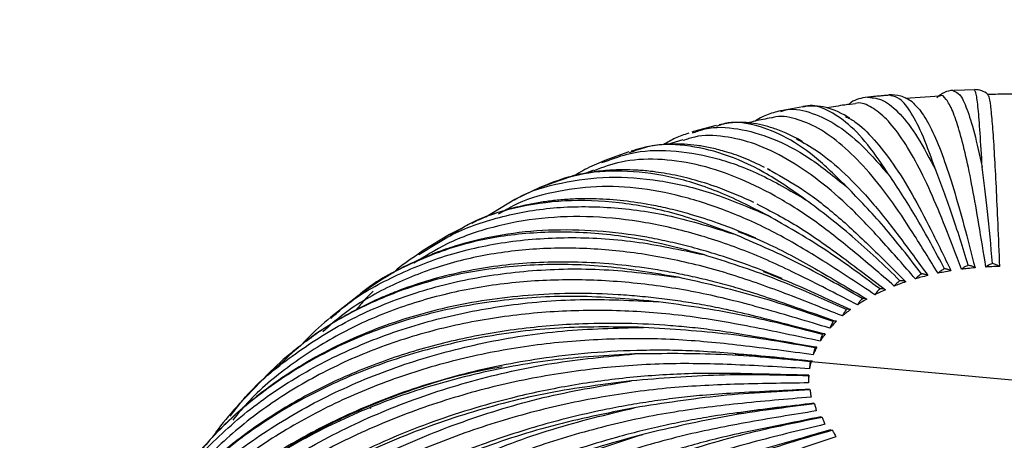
# Paper-space layout '_Isométrica' of a CAD drawing. Header units: millimetres. Extents: x -523 to 521, y -300 to 804.
# Tile 49 of 69: x 320 to 421, y 22 to 65. Entities that reach past the tile are written whole.
import ezdxf

# ---------------------------------------------------------------- set-up
doc = ezdxf.new("R2010")
doc.units = ezdxf.units.MM

psp = doc.layouts.new('_Isométrica')

# ---------------------------------------------------------------- linework, layer by layer
at = {"color": 7, "linetype": 'Continuous', "lineweight": 25}
for p, q in [((415.42, 57.46), (415.53, 57.38)), ((417.64, 57.53), (415.53, 57.46)), ((414.07, 56.89), (410.57, 56.63)), ((400.07, 55.8), (397.81, 55.38)), ((391.22, 53.89), (388.88, 53.26)), ((391.47, 53.86), (391.25, 53.78)), ((387.81, 52.41), (386.25, 51.94)), ((388.88, 53.26), (388.72, 53.21)), ((388.78, 53.11), (388.91, 53.15)), ((382.27, 51.18), (379.83, 50.29)), ((382.54, 51.14), (382.31, 51.07)), ((378.69, 49.31), (377.74, 48.94)), ((379.83, 50.3), (379.46, 50.12)), ((379.52, 50.08), (379.87, 50.19)), ((396.73, 49.33), (396.47, 49.44)), ((373.2, 47.53), (370.63, 46.31)), ((370.63, 46.31), (367.67, 44.49)), ((369.57, 45.14), (368.94, 44.82)), ((365.41, 43.45), (363.97, 42.73)), ((363.97, 42.72), (361.28, 41.08)), ((364.66, 43), (364.04, 42.62)), ((361.27, 41.08), (360.76, 40.71)), ((360.84, 40.67), (361.34, 40.98)), ((354.66, 36.48), (351.84, 34.26)), ((346.66, 29.47), (345.42, 28.36)), ((401.06, 29.77), (400.86, 29.79)), ((440.4, 26.1), (400.9, 29.71)), ((345.54, 28.59), (342.36, 25.27)), ((400.67, 28.35), (400.65, 27.91)), ((341.54, 24.16), (342.54, 25.41)), ((355.92, 25.15), (355.85, 24.91)), ((401.91, 24.08), (402.03, 24.02)), ((402.92, 22.76), (403.09, 22.71))]:
    psp.add_line(p, q, dxfattribs=at)
for points, knots in [([(439.43, 55.64), (438.46, 58.21), (435.96, 64.87), (430.74, 75.47), (423.95, 87.42), (416.12, 99.15), (407.28, 110.73), (397.36, 122.11), (387.8, 132.03), (381.18, 137.97), (378.56, 140.32)], [0, 0, 0, 0, 0.085653, 0.221984, 0.358318, 0.494651, 0.630984, 0.770097, 0.90921, 1, 1, 1, 1]), ([(447, 53.97), (446.88, 54.28), (446.36, 55.61), (445.43, 57.82), (444.29, 60.47), (443.28, 62.71), (442.43, 64.54), (441.66, 66.15), (440.83, 67.87), (439.77, 69.99), (438.4, 72.62), (436.75, 75.7), (434.77, 79.22), (432.45, 83.14), (429.87, 87.28), (426.43, 92.55), (422.16, 98.65), (417.01, 105.44), (411.51, 112.21), (405.69, 118.87), (399.63, 125.35), (393.85, 131.15), (388.7, 136.07), (385.42, 139.02), (384.01, 140.29)], [0, 0, 0, 0, 0.0100111, 0.0430221, 0.0716804, 0.0959867, 0.1159419, 0.1316809, 0.14854, 0.1725648, 0.201663, 0.2358336, 0.275075, 0.3193853, 0.3676724, 0.415147, 0.4986103, 0.5774541, 0.6516808, 0.7372913, 0.8158173, 0.8872644, 0.9516382, 1, 1, 1, 1]), ([(372.58, 126.35), (373.85, 125.21), (376.8, 122.55), (381.1, 118.43), (385.39, 114.15), (389.17, 110.19), (392.73, 106.31), (396.37, 102.18), (399.96, 97.9), (403.45, 93.52), (406.8, 89.11), (410.23, 84.33), (413.64, 79.26), (416.8, 74.25), (419.51, 69.65), (421.68, 65.74), (423.36, 62.55), (424.51, 60.26), (425.27, 58.7), (425.64, 57.93), (425.82, 57.54), (425.84, 57.5)], [0, 0, 0, 0, 0.053357, 0.124159, 0.189492, 0.248012, 0.302241, 0.362914, 0.431244, 0.4903, 0.554078, 0.622575, 0.695788, 0.770036, 0.834641, 0.889126, 0.933495, 0.967752, 0.98411, 0.99823, 1, 1, 1, 1]), ([(415.42, 57.47), (415.11, 57.43), (414.5, 57.34), (414, 56.93), (413.75, 56.72)], [0, 0, 0, 0, 0.501803, 1, 1, 1, 1]), ([(415.53, 57.38), (415.72, 57.31), (416.13, 57.16), (416.82, 55.68), (417.59, 53.28), (418.12, 50.85), (418.39, 49.63)], [0, 0, 0, 0, 0.212849, 0.474081, 0.737147, 1, 1, 1, 1]), ([(418.98, 57.06), (418.77, 57.21), (418.36, 57.49), (417.86, 57.53), (417.61, 57.55)], [0, 0, 0, 0, 0.49962, 1, 1, 1, 1]), ([(418.39, 49.63), (418.32, 50.85), (418.18, 53.29), (417.98, 55.71), (417.8, 57.21), (417.69, 57.38), (417.64, 57.45)], [0, 0, 0, 0, 0.262369, 0.524489, 0.788696, 1, 1, 1, 1]), ([(406.64, 56.77), (406.06, 56.67), (405.37, 56.56), (404.83, 56.09), (404.75, 56.02)], [0, 0, 0, 0, 0.843806, 1, 1, 1, 1]), ([(406.64, 56.75), (406.66, 56.76), (406.7, 56.78), (406.74, 56.77), (406.77, 56.76)], [0, 0, 0, 0, 0.481572, 1, 1, 1, 1]), ([(409.08, 57), (409.02, 57), (408.92, 56.98), (408.72, 56.96), (408.54, 56.94), (408.36, 56.93), (408.08, 56.9), (407.7, 56.87), (407.22, 56.82), (406.93, 56.79), (406.76, 56.77)], [0, 0, 0, 0, 0.091965, 0.154162, 0.215312, 0.278891, 0.348011, 0.511663, 0.71927, 1, 1, 1, 1]), ([(406.77, 56.76), (407.27, 56.71), (408.3, 56.6), (409.99, 55.16), (411.78, 52.85), (413.02, 50.48), (413.64, 49.3)], [0, 0, 0, 0, 0.2424958, 0.4938893, 0.7470469, 1, 1, 1, 1]), ([(409.09, 56.92), (409.02, 56.98), (408.94, 57.04), (408.87, 57), (408.86, 57)], [0, 0, 0, 0, 0.916627, 1, 1, 1, 1]), ([(411.22, 56.3), (410.84, 56.53), (410.08, 57), (409.26, 57), (408.86, 57.01)], [0, 0, 0, 0, 0.499727, 1, 1, 1, 1]), ([(413.64, 49.3), (413.22, 50.5), (412.37, 52.9), (411.14, 55.27), (410.03, 56.72), (409.38, 56.86), (409.09, 56.92)], [0, 0, 0, 0, 0.262295, 0.524341, 0.788474, 1, 1, 1, 1]), ([(418.77, 39.4), (418.53, 40.87), (418.07, 43.69), (417.39, 47.63), (416.72, 50.85), (416.04, 53.5), (415.37, 55.49), (414.71, 56.62), (414.28, 57.07), (414.08, 56.89), (414.07, 56.89)], [0, 0, 0, 0, 0.143574, 0.275461, 0.412043, 0.552864, 0.697355, 0.844833, 0.99452, 1, 1, 1, 1]), ([(422.85, 57.02), (422.25, 57.05), (420.95, 57.11), (419.65, 57.06), (418.94, 57.03)], [0, 0, 0, 0, 0.458883, 1, 1, 1, 1]), ([(418.98, 57), (419.02, 56.94), (419.12, 56.8), (419.28, 55.6), (419.45, 53.63), (419.63, 50.95), (419.8, 47.71), (419.98, 43.75), (420.1, 40.92), (420.16, 39.45)], [0, 0, 0, 0, 0.124624, 0.277434, 0.427148, 0.573061, 0.714581, 0.851236, 1, 1, 1, 1]), ([(397.8, 55.39), (397.3, 55.25), (396.3, 54.99), (395.53, 54.54), (395.15, 54.31)], [0, 0, 0, 0, 0.509842, 1, 1, 1, 1]), ([(397.82, 55.31), (397.95, 55.36), (398.84, 55.7), (400.69, 55.34), (403.33, 54.17), (406.12, 51.99), (408.04, 49.74), (409.01, 48.62)], [0, 0, 0, 0, 0.041968, 0.281907, 0.520221, 0.760207, 1, 1, 1, 1]), ([(404.88, 54.62), (404.07, 55.07), (402.48, 55.95), (400.86, 55.85), (400.07, 55.81)], [0, 0, 0, 0, 0.5071309, 1, 1, 1, 1]), ([(409.01, 48.62), (408.23, 49.77), (406.69, 52.08), (404.44, 54.37), (402.32, 55.64), (400.86, 56.06), (400.17, 55.78), (400.08, 55.75)], [0, 0, 0, 0, 0.241376, 0.482523, 0.725591, 0.966711, 1, 1, 1, 1]), ([(405.45, 56.1), (405.09, 56.06), (404.11, 55.95), (403.13, 55.78), (402.52, 55.68)], [0, 0, 0, 0, 0.370294, 1, 1, 1, 1]), ([(416.29, 39.18), (415.74, 40.62), (414.68, 43.38), (413.1, 47.24), (411.54, 50.38), (409.97, 52.95), (408.4, 54.86), (406.89, 55.9), (405.9, 56.3), (405.45, 56.11), (405.45, 56.11)], [0, 0, 0, 0, 0.144305, 0.276864, 0.41414, 0.555679, 0.700906, 0.849135, 0.999584, 1, 1, 1, 1]), ([(411.23, 56.29), (411.57, 55.95), (412.25, 55.29), (413.33, 53.31), (414.41, 50.69), (415.47, 47.49), (416.56, 43.58), (417.28, 40.78), (417.66, 39.32)], [0, 0, 0, 0, 0.174565, 0.345594, 0.512279, 0.673946, 0.830057, 1, 1, 1, 1]), ([(396.84, 54.65), (396.29, 54.55), (395.48, 54.41), (394.68, 54.2), (394.42, 54.13)], [0, 0, 0, 0, 0.681086, 1, 1, 1, 1]), ([(413.88, 38.77), (413.02, 40.16), (411.38, 42.82), (408.92, 46.54), (406.5, 49.53), (404.06, 51.96), (401.63, 53.72), (399.28, 54.63), (397.68, 54.93), (396.91, 54.66), (396.85, 54.64)], [0, 0, 0, 0, 0.1422957, 0.2730088, 0.4083746, 0.5479427, 0.6911472, 0.8373125, 0.985667, 1, 1, 1, 1]), ([(404.42, 54.8), (404.74, 54.64), (405.68, 54.17), (407.32, 52.54), (409.28, 50.05), (411.22, 46.96), (413.2, 43.16), (414.52, 40.44), (415.2, 39.02)], [0, 0, 0, 0, 0.098118, 0.284987, 0.46711, 0.643749, 0.814318, 1, 1, 1, 1]), ([(388.91, 53.15), (389.3, 53.29), (390.7, 53.8), (393.4, 53.65), (396.94, 52.68), (400.68, 50.74), (403.26, 48.65), (404.55, 47.61)], [0, 0, 0, 0, 0.087854, 0.3163, 0.5432, 0.771692, 1, 1, 1, 1]), ([(404.55, 47.61), (403.44, 48.7), (401.23, 50.87), (398.01, 52.96), (394.96, 54.05), (392.76, 54.33), (391.68, 53.93), (391.47, 53.86)], [0, 0, 0, 0, 0.235255, 0.470286, 0.707189, 0.942195, 1, 1, 1, 1]), ([(400.03, 52.24), (399.47, 52.54), (398.44, 53.1), (397.07, 53.6), (395.9, 53.94), (394.59, 54.17), (393.08, 54.24), (392.03, 54.04), (391.5, 53.94)], [0, 0, 0, 0, 0.180428, 0.333799, 0.463022, 0.616198, 0.806491, 1, 1, 1, 1]), ([(388.4, 53.08), (387.93, 52.93), (387.01, 52.62), (386.21, 52.14), (385.81, 51.9)], [0, 0, 0, 0, 0.503442, 1, 1, 1, 1]), ([(411.57, 38.2), (410.42, 39.51), (408.22, 42.04), (404.93, 45.54), (401.69, 48.33), (398.42, 50.55), (395.17, 52.1), (392.01, 52.84), (389.54, 52.93), (388.23, 52.47), (387.84, 52.33)], [0, 0, 0, 0, 0.13574, 0.260432, 0.389561, 0.5227, 0.659307, 0.798739, 0.940259, 1, 1, 1, 1]), ([(399.4, 52.53), (400.11, 52.14), (401.73, 51.25), (404.34, 49.03), (407.12, 46.13), (409.96, 42.5), (411.85, 39.89), (412.84, 38.54)], [0, 0, 0, 0, 0.167751, 0.379736, 0.585337, 0.783873, 1, 1, 1, 1]), ([(379.87, 50.19), (380.72, 50.51), (382.81, 51.29), (386.53, 51.43), (390.93, 50.73), (395.55, 49.1), (398.75, 47.23), (400.35, 46.29)], [0, 0, 0, 0, 0.145502, 0.35951, 0.57207, 0.786122, 1, 1, 1, 1]), ([(396.15, 49.59), (395.45, 49.93), (394.06, 50.6), (392.19, 51.21), (390.62, 51.61), (389.26, 51.85), (387.92, 51.98), (386.42, 51.99), (384.57, 51.84), (383.25, 51.46), (382.54, 51.25)], [0, 0, 0, 0, 0.1394032, 0.2801014, 0.3867695, 0.4875307, 0.5878795, 0.6940248, 0.8368295, 1, 1, 1, 1]), ([(400.35, 46.29), (398.93, 47.29), (396.07, 49.27), (391.93, 51.09), (388, 51.95), (384.83, 51.98), (383.13, 51.36), (382.54, 51.14)], [0, 0, 0, 0, 0.220413, 0.440616, 0.662574, 0.882753, 1, 1, 1, 1]), ([(409.41, 37.46), (407.99, 38.68), (405.27, 41.03), (401.19, 44.26), (397.18, 46.79), (393.13, 48.74), (389.1, 50.02), (385.18, 50.53), (381.67, 50.33), (379.62, 49.59), (378.71, 49.25)], [0, 0, 0, 0, 0.128827, 0.247168, 0.369722, 0.49608, 0.62573, 0.75806, 0.892373, 1, 1, 1, 1]), ([(395.07, 46.01), (393.92, 46.51), (391.84, 47.43), (389.11, 48.3), (386.74, 48.87), (384.75, 49.18), (383.08, 49.32), (381.7, 49.36), (380.19, 49.31), (378.29, 49.1), (375.86, 48.61), (374.15, 47.92), (373.19, 47.53)], [0, 0, 0, 0, 0.137063, 0.249768, 0.353453, 0.454466, 0.520147, 0.584257, 0.649003, 0.736724, 0.853527, 1, 1, 1, 1]), ([(379.46, 50.12), (378.81, 49.86), (377.87, 49.46), (377.02, 48.91), (376.75, 48.73)], [0, 0, 0, 0, 0.675166, 1, 1, 1, 1]), ([(396.49, 49.41), (397.56, 48.83), (399.78, 47.62), (403.24, 44.99), (406.88, 41.62), (409.32, 39.16), (410.59, 37.89)], [0, 0, 0, 0, 0.231767, 0.486416, 0.732314, 1, 1, 1, 1]), ([(416.97, 39.58), (416.41, 41.39), (415.3, 44.95), (414.19, 47.86), (413.64, 49.3)], [0, 0, 0, 0, 0.504814, 1, 1, 1, 1]), ([(419.46, 39.76), (419.28, 41.59), (418.92, 45.21), (418.57, 48.17), (418.39, 49.63)], [0, 0, 0, 0, 0.504814, 1, 1, 1, 1]), ([(370.62, 46.27), (370.73, 46.34), (372.17, 47.23), (375.38, 48.09), (380.19, 48.76), (385.39, 48.36), (390.82, 47.11), (394.59, 45.49), (396.48, 44.68)], [0, 0, 0, 0, 0.016157, 0.212948, 0.410065, 0.605847, 0.803003, 1, 1, 1, 1]), ([(396.48, 44.68), (394.75, 45.56), (391.31, 47.31), (386.31, 48.79), (381.55, 49.36), (377.11, 49.02), (374.49, 48.01), (373.2, 47.51)], [0, 0, 0, 0, 0.201235, 0.40228, 0.604925, 0.805947, 1, 1, 1, 1]), ([(414.54, 39.23), (413.6, 40.98), (411.76, 44.44), (409.92, 47.24), (409.01, 48.62)], [0, 0, 0, 0, 0.504814, 1, 1, 1, 1]), ([(407.42, 36.57), (405.75, 37.68), (402.55, 39.81), (397.75, 42.72), (393.03, 44.93), (388.27, 46.57), (383.53, 47.52), (378.91, 47.75), (374.53, 47.12), (371.39, 46.24), (369.87, 45.31), (369.57, 45.14)], [0, 0, 0, 0, 0.121509, 0.233127, 0.348719, 0.467899, 0.590184, 0.714997, 0.841679, 0.969509, 1, 1, 1, 1]), ([(412.2, 38.7), (410.91, 40.37), (408.35, 43.67), (405.81, 46.31), (404.55, 47.61)], [0, 0, 0, 0, 0.504814, 1, 1, 1, 1]), ([(395.25, 42.35), (393.98, 42.89), (391.72, 43.83), (388.8, 44.74), (386.55, 45.34), (383.3, 46.03), (380.26, 46.37), (377.4, 46.39), (375.89, 46.32), (374.43, 46.19), (372.99, 45.98), (371.37, 45.67), (369.33, 45.12), (367.54, 44.54), (366.49, 44), (366.25, 43.87)], [0, 0, 0, 0, 0.117001, 0.207337, 0.274542, 0.337298, 0.528697, 0.582959, 0.636671, 0.68926, 0.740769, 0.79556, 0.871294, 0.970142, 1, 1, 1, 1]), ([(409.99, 38), (408.37, 39.57), (405.15, 42.66), (401.94, 45.09), (400.35, 46.29)], [0, 0, 0, 0, 0.5048138, 1, 1, 1, 1]), ([(361.34, 40.98), (362.22, 41.55), (364.58, 43.08), (369.02, 44.61), (374.51, 45.61), (380.4, 45.62), (386.57, 44.79), (390.84, 43.46), (392.98, 42.79)], [0, 0, 0, 0, 0.1057654, 0.2846324, 0.4637957, 0.6417462, 0.8209455, 1, 1, 1, 1]), ([(392.98, 42.79), (390.98, 43.54), (387, 45.03), (381.23, 46.11), (375.71, 46.33), (370.58, 45.53), (366.88, 44.4), (365.07, 43.26), (364.66, 43)], [0, 0, 0, 0, 0.188758, 0.377336, 0.567417, 0.755975, 0.944764, 1, 1, 1, 1]), ([(395.35, 45.87), (396.79, 45.12), (399.62, 43.64), (404.03, 40.5), (406.97, 38.25), (408.5, 37.08)], [0, 0, 0, 0, 0.331474, 0.651556, 1, 1, 1, 1]), ([(405.65, 35.54), (403.75, 36.52), (400.12, 38.41), (394.68, 40.95), (389.33, 42.79), (383.92, 44.06), (378.55, 44.65), (373.31, 44.5), (368.32, 43.57), (363.92, 42.05), (361.43, 40.48), (360.32, 39.79)], [0, 0, 0, 0, 0.113315, 0.217407, 0.325204, 0.436347, 0.550386, 0.666783, 0.784923, 0.904133, 1, 1, 1, 1]), ([(407.96, 37.16), (406.02, 38.59), (402.18, 41.42), (398.37, 43.6), (396.48, 44.68)], [0, 0, 0, 0, 0.504814, 1, 1, 1, 1]), ([(351.83, 34.13), (352.22, 34.49), (354.03, 36.17), (357.93, 38.38), (363.47, 40.69), (369.56, 42.07), (376.05, 42.55), (382.85, 42.18), (387.56, 41.17), (389.92, 40.67)], [0, 0, 0, 0, 0.043122, 0.201955, 0.361582, 0.521473, 0.680282, 0.840206, 1, 1, 1, 1]), ([(397.94, 38.22), (396.6, 38.77), (394.19, 39.76), (391.01, 40.78), (388.47, 41.5), (386.26, 42.03), (383.11, 42.66), (379.01, 43.17), (374.05, 43.25), (369.31, 42.77), (365.59, 41.91), (362.76, 40.95), (360.46, 40), (357.67, 38.6), (355.74, 37.25), (354.65, 36.49)], [0, 0, 0, 0, 0.080605, 0.144615, 0.193515, 0.23923, 0.283897, 0.393515, 0.503796, 0.614027, 0.723192, 0.776117, 0.831384, 0.905536, 1, 1, 1, 1]), ([(389.92, 40.67), (387.69, 41.26), (383.23, 42.45), (376.76, 43.09), (370.6, 42.86), (364.81, 41.74), (359.56, 39.62), (356.19, 37.85), (354.78, 36.57), (354.74, 36.54)], [0, 0, 0, 0, 0.165686, 0.331215, 0.498062, 0.663572, 0.829286, 0.996075, 1, 1, 1, 1]), ([(406.12, 36.17), (403.9, 37.45), (399.51, 39.99), (395.14, 41.86), (392.98, 42.79)], [0, 0, 0, 0, 0.504814, 1, 1, 1, 1]), ([(393.44, 43.05), (394.43, 42.66), (397.02, 41.64), (401.43, 39.19), (404.83, 37.18), (406.61, 36.13)], [0, 0, 0, 0, 0.227031, 0.597119, 1, 1, 1, 1]), ([(404.11, 34.4), (402.02, 35.23), (398.01, 36.84), (392.01, 38.96), (386.11, 40.4), (380.15, 41.25), (374.23, 41.43), (368.45, 40.88), (362.93, 39.59), (357.81, 37.51), (353.79, 35.24), (351.73, 33.41), (351.01, 32.78)], [0, 0, 0, 0, 0.104214, 0.199945, 0.299084, 0.401301, 0.50618, 0.613229, 0.72188, 0.831515, 0.94148, 1, 1, 1, 1]), ([(360.76, 40.71), (360.02, 40.22), (359.12, 39.63), (358.33, 38.92), (358.19, 38.79)], [0, 0, 0, 0, 0.818174, 1, 1, 1, 1]), ([(404.51, 35.05), (402.05, 36.16), (397.17, 38.37), (392.32, 39.91), (389.92, 40.67)], [0, 0, 0, 0, 0.504814, 1, 1, 1, 1]), ([(342.54, 25.41), (342.65, 25.55), (344.07, 27.34), (347.5, 30.14), (352.84, 33.69), (358.87, 36.36), (365.41, 38.21), (372.4, 39.17), (379.72, 39.32), (384.8, 38.67), (387.34, 38.35)], [0, 0, 0, 0, 0.011883, 0.153531, 0.294037, 0.435245, 0.576688, 0.717173, 0.858644, 1, 1, 1, 1]), ([(387.34, 38.35), (384.91, 38.77), (380.04, 39.61), (372.99, 39.76), (366.27, 39.07), (359.96, 37.5), (354.2, 35.03), (349.72, 32.35), (347.45, 30.22), (346.66, 29.47)], [0, 0, 0, 0, 0.152717, 0.305289, 0.459077, 0.611632, 0.764375, 0.918109, 1, 1, 1, 1]), ([(403.35, 33.88), (402.33, 34.23), (400.15, 34.99), (397.04, 36.08), (394.24, 37), (391.91, 37.66), (389.83, 38.19), (387.75, 38.65), (383.92, 39.37), (378.39, 39.99), (371.38, 39.91), (364.7, 38.93), (359.96, 37.5), (356.88, 36.23), (355.22, 35.45), (353.58, 34.59), (351.92, 33.6), (350.49, 32.69), (349.63, 32.03), (349.33, 31.8)], [0, 0, 0, 0, 0.050675, 0.109132, 0.155701, 0.190941, 0.225277, 0.260164, 0.295485, 0.419045, 0.543002, 0.667469, 0.791189, 0.826601, 0.86237, 0.899002, 0.936497, 0.978109, 1, 1, 1, 1]), ([(416.97, 39.58), (416.85, 39.53), (416.6, 39.42), (416.39, 39.26), (416.29, 39.18)], [0, 0, 0, 0, 0.4997022, 1, 1, 1, 1]), ([(417.66, 39.32), (417.4, 39.3), (416.94, 39.26), (416.49, 39.2), (416.29, 39.18)], [0, 0, 0, 0, 0.558061, 1, 1, 1, 1]), ([(417.66, 39.32), (417.55, 39.38), (417.35, 39.5), (417.1, 39.56), (416.97, 39.58)], [0, 0, 0, 0, 0.50044, 1, 1, 1, 1]), ([(419.46, 39.76), (419.34, 39.72), (419.09, 39.63), (418.87, 39.48), (418.77, 39.4)], [0, 0, 0, 0, 0.499702, 1, 1, 1, 1]), ([(420.16, 39.45), (419.9, 39.45), (419.44, 39.44), (418.97, 39.41), (418.77, 39.4)], [0, 0, 0, 0, 0.557483, 1, 1, 1, 1]), ([(420.16, 39.45), (420.06, 39.52), (419.84, 39.65), (419.59, 39.72), (419.46, 39.76)], [0, 0, 0, 0, 0.50044, 1, 1, 1, 1]), ([(403.16, 33.83), (400.49, 34.76), (395.2, 36.59), (389.94, 37.76), (387.34, 38.35)], [0, 0, 0, 0, 0.504814, 1, 1, 1, 1]), ([(396, 38.96), (396.99, 38.56), (399.97, 37.39), (402.95, 35.98), (404.93, 35.05)], [0, 0, 0, 0, 0.333863, 1, 1, 1, 1]), ([(412.2, 38.7), (412.08, 38.63), (411.86, 38.48), (411.67, 38.29), (411.57, 38.2)], [0, 0, 0, 0, 0.499702, 1, 1, 1, 1]), ([(412.84, 38.54), (412.6, 38.48), (412.17, 38.37), (411.75, 38.25), (411.57, 38.2)], [0, 0, 0, 0, 0.5591716, 1, 1, 1, 1]), ([(412.84, 38.54), (412.74, 38.58), (412.54, 38.67), (412.31, 38.69), (412.2, 38.7)], [0, 0, 0, 0, 0.50044, 1, 1, 1, 1]), ([(414.54, 39.23), (414.42, 39.16), (414.18, 39.04), (413.98, 38.86), (413.88, 38.77)], [0, 0, 0, 0, 0.499702, 1, 1, 1, 1]), ([(415.2, 39.02), (414.96, 38.98), (414.51, 38.9), (414.07, 38.81), (413.88, 38.77)], [0, 0, 0, 0, 0.558622, 1, 1, 1, 1]), ([(415.2, 39.02), (415.1, 39.07), (414.9, 39.17), (414.66, 39.21), (414.54, 39.23)], [0, 0, 0, 0, 0.50044, 1, 1, 1, 1]), ([(402.83, 33.15), (400.58, 33.83), (396.26, 35.13), (389.8, 36.8), (383.44, 37.79), (377.02, 38.2), (370.64, 37.93), (364.42, 36.95), (358.48, 35.23), (352.93, 32.8), (347.92, 29.63), (344.19, 26.61), (342.38, 24.44), (341.82, 23.76)], [0, 0, 0, 0, 0.094633, 0.181563, 0.271588, 0.364407, 0.459644, 0.556851, 0.655513, 0.755069, 0.854924, 0.954473, 1, 1, 1, 1]), ([(409.99, 38), (409.89, 37.93), (409.67, 37.77), (409.5, 37.56), (409.41, 37.46)], [0, 0, 0, 0, 0.499702, 1, 1, 1, 1]), ([(410.59, 37.89), (410.37, 37.81), (409.97, 37.67), (409.58, 37.52), (409.41, 37.46)], [0, 0, 0, 0, 0.559715, 1, 1, 1, 1]), ([(410.59, 37.89), (410.5, 37.92), (410.32, 38), (410.1, 38), (409.99, 38)], [0, 0, 0, 0, 0.50044, 1, 1, 1, 1]), ([(402.22, 32.58), (401.14, 32.86), (398.82, 33.44), (395.51, 34.3), (392.52, 35.01), (390.05, 35.5), (387.84, 35.87), (385.63, 36.17), (383.42, 36.41), (378.99, 36.75), (372.44, 36.72), (364.13, 35.55), (356.36, 33.25), (350.87, 30.62), (347.26, 28.37), (345.22, 26.92), (343.28, 25.38), (341.25, 23.55), (338.88, 21.17), (337.34, 19.19), (336.48, 18.09)], [0, 0, 0, 0, 0.041383, 0.08922, 0.127396, 0.156267, 0.184328, 0.212841, 0.24171, 0.270609, 0.386021, 0.502275, 0.617938, 0.733798, 0.772744, 0.811051, 0.848233, 0.887047, 0.937261, 1, 1, 1, 1]), ([(385.29, 35.85), (382.69, 36.09), (377.5, 36.57), (369.98, 36.19), (362.8, 35), (356.07, 32.94), (349.89, 30.07), (344.37, 26.39), (339.88, 22.44), (337.63, 19.46), (336.67, 18.19)], [0, 0, 0, 0, 0.129073, 0.258023, 0.388, 0.516936, 0.64603, 0.775962, 0.904806, 1, 1, 1, 1]), ([(356.16, 36.92), (355.89, 36.65), (355.28, 36.05), (354.73, 35.39), (354.42, 35.02)], [0, 0, 0, 0, 0.441613, 1, 1, 1, 1]), ([(407.96, 37.16), (407.86, 37.07), (407.66, 36.9), (407.5, 36.68), (407.42, 36.57)], [0, 0, 0, 0, 0.499702, 1, 1, 1, 1]), ([(408.5, 37.08), (408.3, 36.99), (407.93, 36.82), (407.58, 36.65), (407.42, 36.57)], [0, 0, 0, 0, 0.560255, 1, 1, 1, 1]), ([(408.5, 37.08), (408.42, 37.11), (408.25, 37.18), (408.05, 37.16), (407.96, 37.16)], [0, 0, 0, 0, 0.50044, 1, 1, 1, 1]), ([(333.81, 14.15), (333.93, 14.36), (335.14, 16.51), (338.26, 20.09), (343.15, 24.73), (348.87, 28.61), (355.21, 31.74), (362.13, 34.08), (369.51, 35.56), (377.25, 36.26), (382.61, 35.99), (385.29, 35.85)], [0, 0, 0, 0, 0.013843, 0.136964, 0.260681, 0.383401, 0.506735, 0.630273, 0.752974, 0.876537, 1, 1, 1, 1]), ([(402.08, 32.52), (399.25, 33.25), (393.64, 34.68), (388.05, 35.46), (385.29, 35.85)], [0, 0, 0, 0, 0.504814, 1, 1, 1, 1]), ([(406.12, 36.17), (406.03, 36.07), (405.86, 35.89), (405.72, 35.66), (405.65, 35.54)], [0, 0, 0, 0, 0.4997022, 1, 1, 1, 1]), ([(406.61, 36.13), (406.42, 36.02), (406.1, 35.83), (405.78, 35.63), (405.65, 35.54)], [0, 0, 0, 0, 0.560798, 1, 1, 1, 1]), ([(406.61, 36.13), (406.53, 36.15), (406.38, 36.21), (406.21, 36.18), (406.12, 36.17)], [0, 0, 0, 0, 0.50044, 1, 1, 1, 1]), ([(401.83, 31.82), (399.46, 32.33), (394.9, 33.31), (388.07, 34.5), (381.36, 35.02), (374.58, 34.94), (367.84, 34.19), (361.27, 32.75), (355, 30.59), (349.15, 27.73), (343.82, 24.22), (339.16, 20.1), (335.63, 16.14), (333.95, 13.39), (333.32, 12.36)], [0, 0, 0, 0, 0.085143, 0.163355, 0.244351, 0.327862, 0.413549, 0.501007, 0.589775, 0.679347, 0.769188, 0.858753, 0.947509, 1, 1, 1, 1]), ([(351.83, 34.26), (350.99, 33.55), (349.91, 32.62), (348.98, 31.6), (348.77, 31.37)], [0, 0, 0, 0, 0.772068, 1, 1, 1, 1]), ([(404.93, 35.05), (404.77, 34.93), (404.49, 34.72), (404.22, 34.49), (404.11, 34.4)], [0, 0, 0, 0, 0.561347, 1, 1, 1, 1]), ([(404.51, 35.05), (404.44, 34.95), (404.29, 34.76), (404.17, 34.52), (404.11, 34.4)], [0, 0, 0, 0, 0.499702, 1, 1, 1, 1]), ([(404.93, 35.05), (404.87, 35.07), (404.74, 35.11), (404.59, 35.07), (404.51, 35.05)], [0, 0, 0, 0, 0.50044, 1, 1, 1, 1]), ([(326.52, 0.18), (326.79, 0.92), (327.85, 3.82), (330.68, 8.46), (334.94, 14.02), (340.11, 18.98), (346.01, 23.29), (352.6, 26.89), (359.77, 29.74), (367.43, 31.77), (375.45, 33.04), (381.01, 33.16), (383.79, 33.23)], [0, 0, 0, 0, 0.036711, 0.143366, 0.250316, 0.357784, 0.464386, 0.571521, 0.678833, 0.785419, 0.892753, 1, 1, 1, 1]), ([(401.38, 31.21), (400.28, 31.4), (397.89, 31.81), (394.47, 32.41), (391.37, 32.9), (388.81, 33.21), (384.27, 33.62), (378.26, 33.75), (370.92, 33.14), (364.48, 32), (358.34, 30.27), (352.54, 27.98), (347.14, 25.14), (342.46, 21.96), (338.51, 18.59), (335.85, 15.82), (333.88, 13.46), (332.28, 11.35), (330.42, 8.56), (329.27, 6.36), (328.64, 5.16)], [0, 0, 0, 0, 0.036273, 0.078598, 0.112606, 0.138281, 0.162959, 0.262429, 0.338063, 0.414132, 0.490249, 0.565952, 0.641831, 0.718195, 0.781924, 0.843675, 0.869203, 0.903459, 0.947207, 1, 1, 1, 1]), ([(383.79, 33.23), (381.07, 33.27), (375.64, 33.37), (367.76, 32.43), (360.24, 30.7), (353.19, 28.14), (346.72, 24.81), (340.91, 20.74), (335.88, 15.97), (332.06, 11.33), (330.32, 8.09), (329.65, 6.84)], [0, 0, 0, 0, 0.115726, 0.231342, 0.347879, 0.463482, 0.579228, 0.695724, 0.811244, 0.927161, 1, 1, 1, 1]), ([(401.3, 31.14), (398.34, 31.66), (392.5, 32.68), (386.68, 33.05), (383.79, 33.23)], [0, 0, 0, 0, 0.504814, 1, 1, 1, 1]), ([(403.51, 33.85), (403.37, 33.72), (403.14, 33.49), (402.92, 33.25), (402.83, 33.15)], [0, 0, 0, 0, 0.5619061, 1, 1, 1, 1]), ([(403.16, 33.83), (403.1, 33.73), (402.98, 33.52), (402.88, 33.27), (402.83, 33.15)], [0, 0, 0, 0, 0.499702, 1, 1, 1, 1]), ([(403.51, 33.85), (403.45, 33.87), (403.34, 33.9), (403.22, 33.86), (403.16, 33.83)], [0, 0, 0, 0, 0.50044, 1, 1, 1, 1]), ([(402.35, 32.57), (402.25, 32.43), (402.06, 32.18), (401.9, 31.93), (401.83, 31.82)], [0, 0, 0, 0, 0.562481, 1, 1, 1, 1]), ([(402.08, 32.52), (402.03, 32.41), (401.94, 32.2), (401.87, 31.95), (401.83, 31.82)], [0, 0, 0, 0, 0.499702, 1, 1, 1, 1]), ([(402.35, 32.57), (402.31, 32.58), (402.22, 32.61), (402.13, 32.55), (402.08, 32.52)], [0, 0, 0, 0, 0.50044, 1, 1, 1, 1]), ([(401.13, 30.43), (398.67, 30.76), (393.94, 31.4), (386.86, 32.09), (379.9, 32.11), (372.86, 31.53), (365.87, 30.29), (359.06, 28.35), (352.55, 25.73), (346.48, 22.44), (340.97, 18.54), (336.11, 14.08), (331.99, 9.16), (328.76, 4.18), (327.25, 0.71), (326.58, -0.86)], [0, 0, 0, 0, 0.076895, 0.147532, 0.220682, 0.296104, 0.37349, 0.452477, 0.532646, 0.613542, 0.69468, 0.77557, 0.855728, 0.934699, 1, 1, 1, 1]), ([(348.77, 31.37), (348.51, 31.18), (347.31, 30.29), (346.22, 29.24), (345.37, 28.42)], [0, 0, 0, 0, 0.2184798, 1, 1, 1, 1]), ([(401.48, 31.21), (401.41, 31.06), (401.28, 30.8), (401.18, 30.54), (401.13, 30.43)], [0, 0, 0, 0, 0.563078, 1, 1, 1, 1]), ([(401.48, 31.21), (401.45, 31.22), (401.39, 31.24), (401.33, 31.18), (401.3, 31.14)], [0, 0, 0, 0, 0.50044, 1, 1, 1, 1]), ([(321.66, -16.17), (321.99, -14.47), (322.77, -10.46), (325.18, -4.43), (328.65, 1.87), (333.06, 7.72), (338.31, 13.06), (344.34, 17.81), (351.06, 21.89), (358.37, 25.27), (366.19, 27.86), (374.37, 29.72), (380.05, 30.25), (382.88, 30.52)], [0, 0, 0, 0, 0.068412, 0.162021, 0.254801, 0.347839, 0.441327, 0.534062, 0.62726, 0.720612, 0.813333, 0.906704, 1, 1, 1, 1]), ([(400.86, 29.79), (399.5, 29.92), (396.68, 30.19), (392.76, 30.59), (389.31, 30.81), (386.43, 30.9), (382.86, 30.89), (378.41, 30.67), (372.25, 29.96), (365.35, 28.58), (357.94, 26.26), (350.99, 23.2), (344.59, 19.46), (338.82, 15.08), (334.04, 10.37), (330.16, 5.49), (327.69, 1.53), (326.08, -1.62), (325.01, -3.99), (323.94, -6.69), (323.35, -8.71), (323.06, -9.72)], [0, 0, 0, 0, 0.03905, 0.081034, 0.112579, 0.138007, 0.163934, 0.215738, 0.267564, 0.346236, 0.425378, 0.503978, 0.582747, 0.661931, 0.740589, 0.80681, 0.87393, 0.901052, 0.929445, 0.964549, 1, 1, 1, 1]), ([(382.88, 30.52), (380.08, 30.36), (374.49, 30.06), (366.37, 28.53), (358.63, 26.26), (351.38, 23.18), (344.72, 19.37), (338.74, 14.87), (333.53, 9.74), (329.14, 4.07), (325.75, -2.1), (323.74, -6.75), (323.17, -9.39), (323.09, -9.76)], [0, 0, 0, 0, 0.098254, 0.196416, 0.295359, 0.393509, 0.49178, 0.590689, 0.688768, 0.787185, 0.885996, 0.984037, 1, 1, 1, 1]), ([(400.82, 29.72), (397.79, 30.02), (391.8, 30.61), (385.83, 30.55), (382.88, 30.52)], [0, 0, 0, 0, 0.504814, 1, 1, 1, 1]), ([(393.15, 30.52), (393.24, 30.52), (395.83, 30.38), (398.43, 30.08), (400.92, 29.79)], [0, 0, 0, 0, 0.038293, 1, 1, 1, 1]), ([(401.3, 31.14), (401.27, 31.03), (401.2, 30.81), (401.16, 30.56), (401.13, 30.43)], [0, 0, 0, 0, 0.499702, 1, 1, 1, 1]), ([(400.74, 28.99), (398.22, 29.15), (393.4, 29.44), (386.18, 29.61), (379.08, 29.12), (371.9, 28.03), (364.77, 26.27), (357.82, 23.84), (351.18, 20.74), (344.99, 17), (339.36, 12.69), (334.41, 7.88), (330.2, 2.66), (326.77, -2.86), (324.2, -8.57), (322.66, -13.12), (322.22, -15.78), (322.1, -16.46)], [0, 0, 0, 0, 0.0690819, 0.1325408, 0.1982584, 0.2660161, 0.3355393, 0.4064999, 0.4785233, 0.5511988, 0.6240927, 0.6967632, 0.7687767, 0.8397229, 0.9092277, 0.9769637, 1, 1, 1, 1]), ([(339.7, 15.38), (339.86, 15.54), (341.66, 17.25), (345.72, 20), (351.8, 23.54), (358.4, 26.34), (364.26, 28.26), (368.01, 28.98), (369.34, 29.24)], [0, 0, 0, 0, 0.022245, 0.239848, 0.4568, 0.671805, 0.883638, 1, 1, 1, 1]), ([(400.82, 29.72), (400.8, 29.61), (400.77, 29.38), (400.75, 29.12), (400.74, 28.99)], [0, 0, 0, 0, 0.499702, 1, 1, 1, 1]), ([(400.9, 29.71), (400.86, 29.58), (400.8, 29.34), (400.76, 29.1), (400.74, 28.99)], [0, 0, 0, 0, 0.556933, 1, 1, 1, 1]), ([(400.92, 29.79), (400.9, 29.8), (400.87, 29.82), (400.83, 29.75), (400.82, 29.72)], [0, 0, 0, 0, 0.50044, 1, 1, 1, 1]), ([(400.92, 29.79), (400.91, 29.78), (400.91, 29.75), (400.9, 29.73), (400.9, 29.71)], [0, 0, 0, 0, 0.560354, 1, 1, 1, 1]), ([(400.65, 28.35), (399.12, 28.38), (396.02, 28.44), (391.79, 28.56), (388.11, 28.5), (385, 28.33), (381.03, 27.99), (376.09, 27.3), (369.3, 25.86), (361.75, 23.55), (353.74, 20.08), (346.34, 15.79), (339.68, 10.77), (333.85, 5.08), (329.36, -0.67), (326.02, -6.24), (324.16, -10.3), (323.06, -13.22), (322.46, -15.02), (321.84, -17.15), (321.17, -19.92), (320.55, -23.31), (320.38, -25.79), (320.29, -27.06)], [0, 0, 0, 0, 0.0389057, 0.0786045, 0.1071097, 0.132173, 0.157743, 0.2085511, 0.2593041, 0.3365861, 0.4138175, 0.490764, 0.5682734, 0.6453643, 0.7224881, 0.7807507, 0.8384084, 0.8570936, 0.8754385, 0.8961627, 0.9248005, 0.9616882, 1, 1, 1, 1]), ([(400.65, 28.27), (397.6, 28.35), (391.56, 28.5), (385.54, 28.01), (382.56, 27.76)], [0, 0, 0, 0, 0.504814, 1, 1, 1, 1]), ([(400.67, 28.35), (400.66, 28.36), (400.65, 28.37), (400.65, 28.31), (400.65, 28.27)], [0, 0, 0, 0, 0.50044, 1, 1, 1, 1]), ([(400.65, 28.27), (400.65, 28.16), (400.65, 27.94), (400.66, 27.68), (400.66, 27.55)], [0, 0, 0, 0, 0.499702, 1, 1, 1, 1]), ([(320.29, -33.98), (320.24, -33.45), (319.99, -30.55), (320.56, -25.25), (322.04, -18.21), (324.61, -11.38), (328.12, -4.83), (332.54, 1.34), (337.81, 7.06), (343.87, 12.25), (350.62, 16.82), (357.96, 20.73), (365.8, 23.89), (374.02, 26.34), (379.72, 27.29), (382.56, 27.76)], [0, 0, 0, 0, 0.018511, 0.100832, 0.182808, 0.264922, 0.346309, 0.427923, 0.509931, 0.591278, 0.673031, 0.75492, 0.836255, 0.918161, 1, 1, 1, 1]), ([(382.56, 27.76), (379.73, 27.4), (374.06, 26.69), (365.84, 24.57), (358, 21.73), (350.66, 18.12), (343.91, 13.82), (337.86, 8.88), (332.58, 3.38), (328.15, -2.62), (324.63, -9.02), (322.12, -15.74), (320.65, -21.79), (320.46, -25.62), (320.38, -27.09)], [0, 0, 0, 0, 0.085885, 0.171689, 0.258176, 0.34397, 0.42987, 0.516327, 0.60206, 0.688086, 0.774458, 0.860157, 0.946347, 1, 1, 1, 1]), ([(400.66, 27.55), (398.14, 27.52), (393.29, 27.46), (386.04, 27.1), (378.91, 26.09), (371.71, 24.48), (364.55, 22.2), (357.57, 19.26), (350.91, 15.68), (344.69, 11.5), (339.04, 6.77), (334.07, 1.6), (329.84, -3.92), (326.4, -9.69), (323.79, -15.59), (321.96, -21.51), (320.96, -27.35), (320.59, -31.85), (320.77, -34.37), (320.81, -35)], [0, 0, 0, 0, 0.06128, 0.117572, 0.175868, 0.235974, 0.297646, 0.360592, 0.424482, 0.48895, 0.553611, 0.618075, 0.681956, 0.74489, 0.806545, 0.866631, 0.924905, 0.981174, 1, 1, 1, 1]), ([(400.76, 26.9), (399.57, 26.84), (397.01, 26.71), (393.36, 26.54), (390.08, 26.32), (387.37, 26.04), (384.93, 25.71), (382.5, 25.33), (378.62, 24.6), (373.36, 23.32), (366.56, 21.09), (359.72, 18.2), (353, 14.59), (346.73, 10.43), (341, 5.77), (335.87, 0.65), (331.41, -4.85), (327.65, -10.7), (324.66, -16.81), (322.46, -23.1), (321.36, -28.22), (320.88, -32.04), (320.7, -34.62), (320.64, -37.57), (320.75, -41.03), (321.12, -43.55), (321.31, -44.86)], [0, 0, 0, 0, 0.02737, 0.05872, 0.083576, 0.102428, 0.120927, 0.139719, 0.158735, 0.210979, 0.263255, 0.323084, 0.382567, 0.441953, 0.501769, 0.561349, 0.620757, 0.680552, 0.740257, 0.799699, 0.859335, 0.882856, 0.905759, 0.930882, 0.964148, 1, 1, 1, 1]), ([(400.8, 26.83), (397.77, 26.68), (391.77, 26.4), (385.8, 25.47), (382.85, 25.01)], [0, 0, 0, 0, 0.504814, 1, 1, 1, 1]), ([(400.8, 26.83), (400.82, 26.72), (400.85, 26.49), (400.88, 26.23), (400.9, 26.1)], [0, 0, 0, 0, 0.4997022, 1, 1, 1, 1]), ([(400.9, 26.1), (398.4, 25.89), (393.62, 25.48), (386.45, 24.6), (379.41, 23.08), (372.29, 20.94), (365.21, 18.15), (358.32, 14.71), (351.73, 10.64), (345.59, 6.01), (340.01, 0.88), (335.09, -4.65), (330.91, -10.48), (327.52, -16.5), (324.93, -22.58), (323.14, -28.63), (322.11, -34.55), (321.76, -40.34), (322.15, -46.04), (322.72, -50.05), (323.37, -52.1), (323.43, -52.3)], [0, 0, 0, 0, 0.055607, 0.106687, 0.159586, 0.214127, 0.270088, 0.327207, 0.385182, 0.443681, 0.502356, 0.560851, 0.618818, 0.675925, 0.731872, 0.786396, 0.839274, 0.890333, 0.941392, 0.994271, 1, 1, 1, 1]), ([(401.18, 25.47), (400.03, 25.33), (397.54, 25.01), (393.99, 24.59), (390.79, 24.14), (388.15, 23.66), (385.78, 23.18), (383.41, 22.62), (379.05, 21.48), (372.78, 19.41), (364.83, 15.92), (357.29, 11.7), (350.26, 6.82), (343.86, 1.35), (338.16, -4.64), (333.25, -11.07), (329.2, -17.85), (326.07, -24.87), (323.9, -32.05), (322.72, -39.28), (322.59, -45.03), (322.92, -49.3), (323.31, -52.16), (323.91, -55.11), (324.71, -58.21), (325.49, -60.36), (325.89, -61.44)], [0, 0, 0, 0, 0.024712, 0.053189, 0.075867, 0.093031, 0.109766, 0.126768, 0.143979, 0.204165, 0.264521, 0.325093, 0.385281, 0.445764, 0.506262, 0.566479, 0.627097, 0.687545, 0.747811, 0.808405, 0.869029, 0.893299, 0.917979, 0.943336, 0.971374, 1, 1, 1, 1]), ([(342.51, 25.44), (341.75, 24.58), (340.75, 23.45), (339.91, 22.25), (339.71, 21.96)], [0, 0, 0, 0, 0.758678, 1, 1, 1, 1]), ([(401.26, 25.4), (398.3, 25.04), (392.44, 24.33), (386.61, 22.97), (383.73, 22.29)], [0, 0, 0, 0, 0.504814, 1, 1, 1, 1]), ([(393.33, 24.48), (393.45, 24.5), (396.04, 24.93), (398.63, 25.21), (401.1, 25.47)], [0, 0, 0, 0, 0.046915, 1, 1, 1, 1]), ([(401.1, 25.47), (401.12, 25.48), (401.17, 25.5), (401.23, 25.43), (401.26, 25.4)], [0, 0, 0, 0, 0.50044, 1, 1, 1, 1]), ([(401.26, 25.4), (401.29, 25.29), (401.36, 25.07), (401.42, 24.81), (401.44, 24.69)], [0, 0, 0, 0, 0.499702, 1, 1, 1, 1]), ([(382.85, 25.01), (380.02, 24.44), (374.37, 23.31), (366.18, 20.6), (358.36, 17.19), (351.04, 13.05), (344.31, 8.26), (338.28, 2.89), (333.02, -3), (328.6, -9.32), (325.1, -15.98), (322.56, -22.88), (320.99, -29.95), (320.55, -37.07), (320.69, -42.09), (321.28, -44.64), (321.33, -44.87)], [0, 0, 0, 0, 0.07609, 0.152108, 0.228732, 0.304742, 0.380845, 0.457442, 0.533397, 0.609613, 0.686134, 0.762059, 0.838419, 0.915294, 0.992135, 1, 1, 1, 1]), ([(322.73, -51.26), (322.35, -49.75), (321.4, -45.97), (321.04, -39.65), (321.52, -32.49), (323.06, -25.34), (325.57, -18.32), (329.04, -11.52), (333.41, -5.03), (338.63, 1.07), (344.61, 6.7), (351.28, 11.76), (358.53, 16.19), (366.28, 19.92), (374.4, 22.97), (380.03, 24.33), (382.85, 25.01)], [0, 0, 0, 0, 0.048772, 0.122411, 0.196017, 0.269316, 0.342737, 0.415509, 0.488482, 0.561809, 0.634545, 0.707644, 0.780864, 0.853589, 0.926824, 1, 1, 1, 1]), ([(401.44, 24.69), (399.02, 24.3), (394.37, 23.55), (387.4, 22.15), (380.55, 20.13), (373.63, 17.48), (366.75, 14.18), (360.05, 10.24), (353.64, 5.71), (347.67, 0.63), (342.24, -4.9), (337.46, -10.78), (333.4, -16.91), (330.1, -23.17), (327.59, -29.44), (325.84, -35.62), (324.84, -41.61), (324.52, -47.41), (324.84, -53.11), (325.86, -58.76), (327.38, -63.88), (328.89, -66.93), (329.53, -68.24)], [0, 0, 0, 0, 0.051022, 0.097891, 0.146428, 0.196472, 0.24782, 0.30023, 0.353424, 0.407101, 0.460938, 0.514611, 0.567798, 0.620197, 0.671531, 0.721559, 0.770078, 0.816928, 0.863777, 0.912296, 0.962324, 1, 1, 1, 1]), ([(402.3, 23.32), (399.98, 22.76), (395.53, 21.68), (388.87, 19.79), (382.33, 17.28), (375.71, 14.14), (369.14, 10.35), (362.73, 5.94), (356.61, 0.95), (350.9, -4.55), (345.72, -10.47), (341.15, -16.69), (337.27, -23.11), (334.11, -29.6), (331.71, -36.05), (330.04, -42.35), (329.08, -48.41), (328.77, -54.24), (329.08, -59.92), (330.05, -65.5), (331.7, -70.98), (334.16, -76.18), (336.14, -79.63), (337.47, -81.16), (337.53, -81.22)], [0, 0, 0, 0, 0.047758, 0.091629, 0.137061, 0.183904, 0.231967, 0.281024, 0.330816, 0.381058, 0.431452, 0.481691, 0.531475, 0.580522, 0.628573, 0.675401, 0.720816, 0.764668, 0.80852, 0.853936, 0.900763, 0.948814, 0.997861, 1, 1, 1, 1]), ([(401.91, 24.08), (400.69, 23.84), (398.13, 23.31), (394.53, 22.6), (391.33, 21.88), (388.68, 21.17), (386.25, 20.45), (383.8, 19.65), (380.08, 18.33), (377.25, 17.02), (375.22, 16.09)], [0, 0, 0, 0, 0.134969, 0.284723, 0.400429, 0.49011, 0.580428, 0.672145, 0.764659, 1, 1, 1, 1]), ([(402.03, 24.02), (399.19, 23.45), (393.56, 22.32), (387.96, 20.54), (385.19, 19.66)], [0, 0, 0, 0, 0.504814, 1, 1, 1, 1]), ([(402.03, 24.02), (402.08, 23.91), (402.17, 23.7), (402.25, 23.45), (402.3, 23.32)], [0, 0, 0, 0, 0.499702, 1, 1, 1, 1]), ([(383.73, 22.29), (380.95, 21.52), (375.41, 19.99), (367.38, 16.69), (359.71, 12.72), (352.52, 8.05), (345.92, 2.78), (340, -3.04), (334.84, -9.3), (330.51, -15.94), (327.07, -22.84), (324.58, -29.93), (323.06, -37.11), (322.53, -44.29), (323.08, -51.33), (324.22, -57.09), (325.55, -60.33), (326, -61.43)], [0, 0, 0, 0, 0.068683, 0.1373, 0.206464, 0.275074, 0.343768, 0.412909, 0.481469, 0.550265, 0.619337, 0.687871, 0.756797, 0.826188, 0.895548, 0.964618, 1, 1, 1, 1]), ([(328.21, -66.84), (327.33, -64.76), (325.57, -60.59), (324.13, -53.83), (323.61, -46.8), (324.11, -39.6), (325.59, -32.34), (328.04, -25.14), (331.41, -18.09), (335.66, -11.28), (340.73, -4.81), (346.55, 1.24), (353.03, 6.78), (360.09, 11.74), (367.62, 16.02), (375.52, 19.65), (380.99, 21.41), (383.73, 22.29)], [0, 0, 0, 0, 0.066293, 0.132964, 0.200086, 0.267177, 0.333988, 0.400911, 0.467242, 0.533756, 0.600593, 0.666891, 0.73352, 0.80026, 0.866548, 0.933301, 1, 1, 1, 1]), ([(402.92, 22.76), (401.81, 22.44), (399.43, 21.75), (396.03, 20.79), (393.13, 19.88), (390.76, 19.05), (388.49, 18.2), (385.9, 17.15), (384.08, 16.31), (383.15, 15.87)], [0, 0, 0, 0, 0.168721, 0.361387, 0.515151, 0.608977, 0.721525, 0.857631, 1, 1, 1, 1]), ([(403.09, 22.71), (400.41, 21.94), (395.11, 20.41), (389.83, 18.24), (387.21, 17.16)], [0, 0, 0, 0, 0.504814, 1, 1, 1, 1]), ([(403.09, 22.71), (403.15, 22.6), (403.27, 22.4), (403.38, 22.15), (403.44, 22.03)], [0, 0, 0, 0, 0.499702, 1, 1, 1, 1]), ([(403.44, 22.03), (401.26, 21.3), (397.09, 19.91), (390.85, 17.56), (384.71, 14.58), (378.5, 10.98), (372.34, 6.72), (366.33, 1.86), (360.59, -3.56), (355.24, -9.46), (350.37, -15.74), (346.09, -22.29), (342.45, -28.98), (339.49, -35.69), (337.24, -42.31), (335.67, -48.73), (334.77, -54.86), (334.48, -60.71), (334.77, -66.36), (335.67, -71.88), (337.24, -77.23), (339.48, -82.32), (342.49, -86.96), (344.8, -89.94), (346.26, -91.17), (346.31, -91.21)], [0, 0, 0, 0, 0.045518, 0.087331, 0.130633, 0.175279, 0.221088, 0.267844, 0.3153, 0.363186, 0.411216, 0.459099, 0.506549, 0.553295, 0.599092, 0.643723, 0.687009, 0.728804, 0.7706, 0.813885, 0.858516, 0.904313, 0.95106, 0.99851, 1, 1, 1, 1])]:
    psp.add_open_spline(points, degree=3, knots=knots, dxfattribs=at)

doc.saveas('drawing.dxf')
